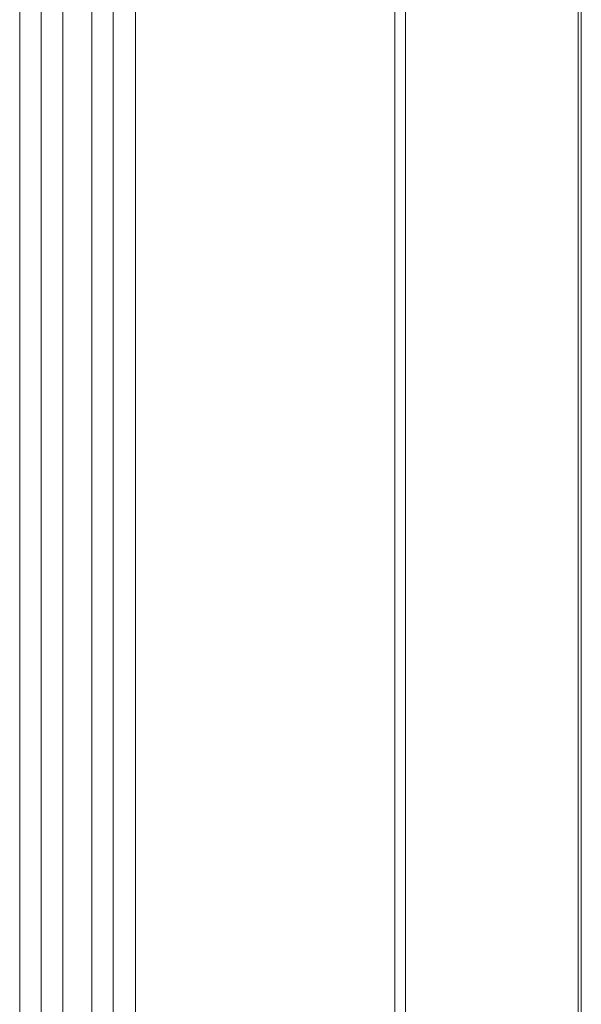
# Model space of a CAD drawing. Header units: centimetres. Extents: x -30 to 30, y -78 to 83.
# Tile 51 of 86: x -1.684 to -1.132, y 5.142 to 6.109. Entities that reach past the tile are written whole.
import ezdxf

# ---------------------------------------------------------------- set-up
doc = ezdxf.new("R2010")
doc.units = ezdxf.units.CM
doc.header["$MEASUREMENT"] = 0
doc.layers.add('LAYER_19952', color=7, linetype='Continuous')

msp = doc.modelspace()

# ---------------------------------------------------------------- linework, layer by layer
at = {"layer": 'LAYER_19952', "lineweight": 9}
for points in [[(-1.56985, 7.93214), (-1.56985, 7.93214), (-1.56985, -6.00054), (-1.56985, -6.00054)], [(-1.31531, -5.99165), (-1.31531, -5.99165), (-1.31531, 7.92325), (-1.31531, 7.92325)], [(-1.64129, 7.91169), (-1.64129, 7.91169), (-1.64129, -5.9801), (-1.64129, -5.9801)], [(-1.61301, -5.9801), (-1.61301, -5.9801), (-1.61301, 7.91169), (-1.61301, 7.91169)], [(-1.30481, 7.91801), (-1.30481, 7.91801), (-1.30481, -5.98642), (-1.30481, -5.98642)], [(-1.5918, -5.97934), (-1.5918, -5.97934), (-1.5918, 7.91094), (-1.5918, 7.91094)], [(-1.6625, -5.95889), (-1.6625, -5.95889), (-1.6625, 7.89048), (-1.6625, 7.89048)], [(-1.68372, 7.80563), (-1.68372, 7.80563), (-1.68372, -5.87404), (-1.68372, -5.87404)], [(-1.13536, -5.77703), (-1.13536, -5.77703), (-1.13536, 7.70862), (-1.13536, 7.70862)], [(-1.1322, -5.76813), (-1.1322, -5.76813), (-1.1322, 7.69973), (-1.1322, 7.69973)]]:
    msp.add_open_spline(points, degree=3, dxfattribs=at)

doc.saveas('drawing.dxf')
